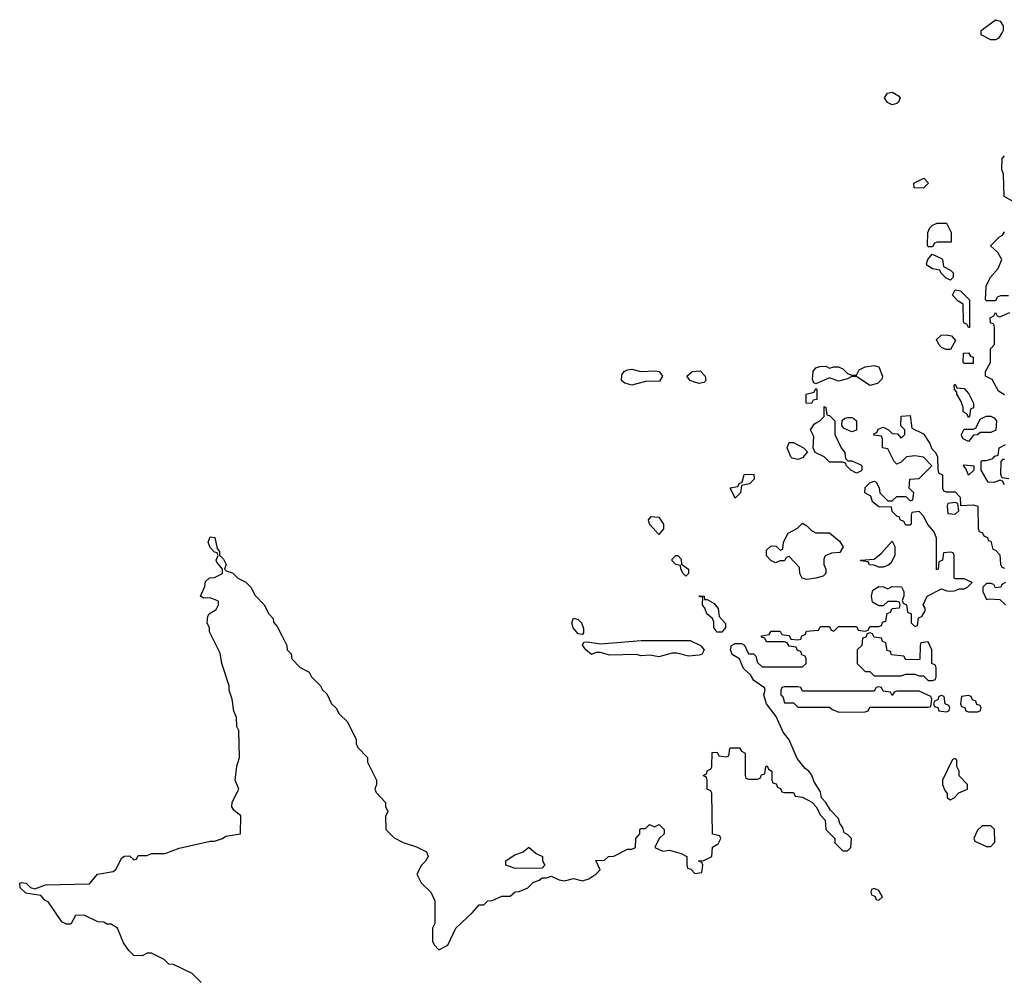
# Model space of a CAD drawing. Header units: inches. Extents: x 2348423 to 2474978, y 460702 to 613625.
# Tile 93 of 113: x 2410422 to 2414809, y 582911 to 587178. Entities that reach past the tile are written whole.
import ezdxf

# ---------------------------------------------------------------- set-up
doc = ezdxf.new("R2010")
doc.units = ezdxf.units.IN
doc.header["$MEASUREMENT"] = 0
doc.layers.add('C4518', color=7, linetype='Continuous')

msp = doc.modelspace()

# ---------------------------------------------------------------- linework, layer by layer
at = {"layer": 'C4518', "color": 5, "elevation": 80}
for points in [[(2414770, 587088), (2414748.9, 587088.9), (2414706, 587110), (2414706, 587130), (2414770, 587178), (2414791.3, 587171.3), (2414804.7, 587150), (2414804.7, 587130), (2414799.8, 587120.2), (2414783.6, 587096.4)], [(2414310, 586799), (2414288.9, 586808.9), (2414275.3, 586830), (2414289, 586851), (2414310, 586854.8), (2414338, 586838), (2414344.7, 586830), (2414338, 586810), (2414330, 586804)], [(2414450, 586428), (2414408.4, 586428.4), (2414406, 586450), (2414451.3, 586471.3), (2414472, 586450)], [(2414470, 586166), (2414467.3, 586172.7), (2414468, 586230), (2414478, 586250), (2414490, 586262), (2414510, 586272), (2414551.6, 586271.6), (2414572, 586230), (2414572.7, 586187.3), (2414510, 586186), (2414498, 586182), (2414490, 586166)], [(2414570, 586018), (2414550, 586026), (2414526, 586050), (2414522, 586062), (2414490, 586068), (2414464.7, 586084.7), (2414462, 586090), (2414468, 586110), (2414487.3, 586132.7), (2414530, 586114), (2414534, 586110), (2414538, 586078), (2414570, 586062), (2414582, 586050), (2414582, 586030)], [(2414650, 585806), (2414642, 585822), (2414630, 585826), (2414627.3, 585832.7), (2414626, 585910), (2414603.1, 585923.1), (2414578, 585950), (2414590, 585974), (2414614, 585970), (2414654, 585930), (2414654, 585806)], [(2414550, 585708), (2414530, 585718), (2414518, 585730), (2414507.3, 585752.7), (2414528.4, 585771.6), (2414550, 585774), (2414574, 585770), (2414592, 585748), (2414570, 585708)], [(2414630, 585646), (2414626, 585650), (2414627.3, 585692.7), (2414650, 585694), (2414658, 585678), (2414670, 585674), (2414670, 585646)], [(2414210, 585548), (2414150, 585588), (2414130, 585588), (2414110, 585578), (2414070, 585568), (2414030, 585582), (2413970, 585555.3), (2413960.2, 585560.2), (2413954, 585574), (2413957.2, 585610), (2413970, 585626), (2413986.6, 585633.4), (2414014, 585634), (2414030, 585624.7), (2414049.1, 585630.9), (2414070, 585631), (2414090, 585622), (2414110, 585602), (2414130, 585594), (2414150, 585594), (2414162.7, 585617.3), (2414189.4, 585630.6), (2414230, 585637.3), (2414250, 585631), (2414266, 585590), (2414263.6, 585576.4), (2414243.6, 585556.4)], [(2413190, 585610.4), (2413254, 585614), (2413271.3, 585610), (2413286.8, 585590), (2413272.2, 585567.8), (2413210, 585565.6), (2413150, 585549.6), (2413118, 585558), (2413103.7, 585570), (2413104.7, 585595.3), (2413115.1, 585610), (2413130, 585618), (2413150, 585620.2)], [(2413450, 585556.2), (2413423.8, 585563.8), (2413409, 585570), (2413394, 585590), (2413418, 585610), (2413453.4, 585613.4), (2413476.3, 585590), (2413478.8, 585570), (2413470, 585561.2)], [(2413950, 585468), (2413926, 585470), (2413926, 585510), (2413962, 585518), (2413970, 585534), (2413974, 585530), (2413974, 585486), (2413958, 585482)], [(2414650, 585406), (2414642, 585422), (2414626, 585430), (2414626, 585450), (2414616.4, 585476.4), (2414598, 585510), (2414598, 585518), (2414588, 585530), (2414586, 585550), (2414590, 585554), (2414598, 585538), (2414630, 585534), (2414651, 585511), (2414672, 585470), (2414672, 585448), (2414658, 585442), (2414654, 585410)], [(2414150, 585158), (2414126, 585170), (2414106, 585190), (2414102, 585202), (2414090, 585206), (2414030, 585206), (2414006, 585230), (2413966, 585250), (2413958, 585270), (2413960.4, 585320.4), (2413946, 585350), (2413963.1, 585376.9), (2413988.4, 585391.6), (2414006, 585410), (2414006, 585454), (2414014, 585450), (2414018, 585418), (2414030, 585414), (2414054, 585390), (2414054, 585330), (2414082, 585270), (2414098, 585250), (2414102, 585222), (2414112.7, 585212.7), (2414130, 585212), (2414170, 585194), (2414174, 585190), (2414174, 585170), (2414170, 585166)], [(2414130, 585342), (2414096.4, 585356.4), (2414086, 585370), (2414087.3, 585392.7), (2414098, 585402), (2414110, 585404.7), (2414130, 585404.7), (2414139.8, 585399.8), (2414151.3, 585390), (2414150, 585348.7)], [(2414650, 585298), (2414626, 585310), (2414620.4, 585320.4), (2414618, 585330), (2414630, 585354), (2414670, 585354), (2414682, 585358), (2414702, 585398), (2414728.4, 585411.6), (2414750, 585412), (2414763.6, 585403.6), (2414774, 585390), (2414771.1, 585348.9), (2414750, 585338), (2414702, 585338), (2414690, 585328), (2414672.7, 585327.3)], [(2413890, 585218), (2413864, 585224), (2413858, 585230), (2413842, 585270), (2413850, 585294), (2413870, 585294), (2413914, 585270), (2413932.7, 585252.7), (2413910, 585226)], [(2414650, 585148), (2414638, 585178), (2414628, 585190), (2414630, 585194), (2414674, 585190), (2414674, 585170)], [(2413610, 585046), (2413588, 585092), (2413622, 585098), (2413628, 585112), (2413642, 585118), (2413650, 585152), (2413692.7, 585152.7), (2413694, 585130), (2413674, 585110), (2413638, 585102), (2413634, 585070)], [(2414590, 585026), (2414558, 585022), (2414554, 585010), (2414558, 584978), (2414590, 584974), (2414606, 584990), (2414602, 585022)], [(2413270, 584884), (2413229, 584930), (2413224, 584950), (2413235.3, 584964.7), (2413270, 584961), (2413290.6, 584930.6), (2413290.7, 584909.3)], [(2413970, 584892), (2414030, 584892), (2414074.8, 584854.8), (2414091.3, 584828.7), (2414076, 584804), (2414039.6, 584800.4), (2414011.6, 584788.4), (2414005.4, 584774.6), (2414004.7, 584750), (2414014, 584730), (2414014, 584710), (2414002, 584698), (2413970, 584689.2), (2413930, 584684), (2413909, 584689), (2413898, 584710), (2413896.4, 584736.4), (2413850, 584786), (2413838, 584782), (2413830, 584766), (2413810, 584766), (2413790, 584758), (2413768.9, 584768.9), (2413749.1, 584789.1), (2413750, 584814), (2413770, 584834), (2413792.7, 584832.7), (2413810, 584814), (2413822, 584818), (2413826, 584850), (2413846, 584890), (2413888.4, 584911.6), (2413910, 584934), (2413930, 584922), (2413950, 584902)], [(2414250, 584738), (2414230, 584748), (2414208.4, 584748.4), (2414202, 584762), (2414170, 584766), (2414168, 584770), (2414230, 584774), (2414260.4, 584799.6), (2414310, 584854), (2414322, 584830), (2414322, 584790), (2414303.6, 584756.4), (2414290, 584746), (2414270, 584738)], [(2413390, 584698), (2413378, 584710), (2413368, 584730), (2413366, 584746), (2413346, 584750), (2413330, 584766), (2413330, 584774), (2413346, 584790), (2413354, 584790), (2413370, 584774), (2413371.6, 584751.6), (2413402, 584730), (2413402, 584710)], [(2413474, 584594), (2413486, 584594), (2413515.9, 584575.9), (2413534.4, 584554.4), (2413538.8, 584518.8), (2413567.3, 584487.3), (2413567.7, 584470), (2413550, 584449.6), (2413530, 584449.6), (2413520.6, 584460.6), (2413515.1, 584470), (2413515.1, 584495.1), (2413509.5, 584509.5), (2413484, 584530), (2413475.1, 584555.1), (2413464, 584570), (2413466, 584606), (2413454, 584606), (2413448.7, 584611.3), (2413472, 584610)], [(2412930, 584438), (2412910, 584442), (2412887.8, 584467.8), (2412882.7, 584490), (2412890, 584512), (2412910, 584506), (2412926, 584490), (2412934.4, 584465.6), (2412934.4, 584445.6)], [(2414210, 584446), (2414198, 584442), (2414192.7, 584427.3), (2414178, 584422), (2414174, 584390), (2414154, 584370), (2414154, 584310), (2414190, 584274), (2414210, 584274), (2414230, 584254), (2414350, 584254), (2414370, 584262), (2414410, 584262), (2414430, 584254), (2414450, 584254), (2414470, 584234), (2414490, 584234), (2414502, 584238), (2414506, 584250), (2414506, 584290), (2414502, 584302), (2414486, 584310), (2414486, 584370), (2414470, 584406), (2414438, 584402), (2414434, 584390), (2414432.7, 584327.3), (2414370, 584326), (2414362, 584342), (2414307.3, 584347.3), (2414302, 584362), (2414287.3, 584367.3), (2414282, 584402), (2414267.3, 584407.3), (2414262, 584422), (2414230, 584426), (2414222, 584442)], [(2413402.5, 584342.5), (2413350, 584355.3), (2413330, 584355.3), (2413270, 584339.5), (2413230, 584346), (2413190, 584343.7), (2413170, 584349.3), (2413050, 584347), (2413010, 584358), (2412990, 584358), (2412970, 584349.5), (2412944, 584370), (2412929.2, 584390.8), (2412936.4, 584403.6), (2412950, 584406), (2413010, 584397.3), (2413191.1, 584411.1), (2413410, 584411.3), (2413456, 584390), (2413472, 584370), (2413462, 584350), (2413450, 584346)], [(2414250, 584206), (2414238, 584202), (2414230, 584186), (2413910, 584186), (2413902, 584202), (2413890, 584206), (2413830, 584206), (2413818, 584202), (2413814, 584190), (2413814, 584170), (2413822, 584162), (2413830, 584134), (2413870, 584134), (2413890, 584114), (2414030, 584114), (2414043.6, 584103.6), (2414072.7, 584092.7), (2414190, 584094), (2414202, 584098), (2414210, 584114), (2414470, 584114), (2414482, 584118), (2414486, 584150), (2414482, 584162), (2414430, 584186), (2414330, 584186), (2414318, 584182), (2414310, 584166), (2414302, 584182), (2414270, 584186), (2414262, 584202)], [(2414530, 584166), (2414518, 584162), (2414512.7, 584147.3), (2414498, 584142), (2414494, 584130), (2414498, 584118), (2414512.7, 584112.7), (2414518, 584098), (2414550, 584094), (2414562, 584098), (2414566, 584110), (2414562, 584122), (2414546, 584130), (2414542, 584162)], [(2414650, 584166), (2414618, 584162), (2414614, 584130), (2414618, 584118), (2414632.7, 584112.7), (2414638, 584098), (2414650, 584094), (2414690, 584094), (2414702, 584098), (2414706, 584110), (2414702, 584122), (2414687.3, 584127.3), (2414682, 584142), (2414667.3, 584147.3), (2414662, 584162)], [(2414590, 583886), (2414578, 583882), (2414534, 583790), (2414534, 583770), (2414543.6, 583743.6), (2414554, 583730), (2414554, 583710), (2414570, 583702), (2414586, 583710), (2414607.3, 583732.7), (2414646, 583750), (2414646, 583770), (2414608.4, 583808.4), (2414608, 583830), (2414598, 583850), (2414598, 583878)], [(2414750, 583586), (2414710, 583586), (2414690, 583566), (2414682, 583550), (2414674, 583530), (2414678, 583518), (2414730, 583494), (2414750, 583494), (2414767.3, 583512.7), (2414766, 583570)], [(2412630, 583395.3), (2412588, 583410), (2412588, 583430), (2412624.7, 583455.3), (2412666, 583470), (2412690, 583491.3), (2412722.8, 583462.8), (2412752, 583450), (2412752, 583430), (2412762, 583410), (2412750, 583398)], [(2414230, 583306), (2414218, 583302), (2414214, 583290), (2414218, 583278), (2414232.7, 583272.7), (2414238, 583258), (2414250, 583254), (2414266, 583270), (2414250, 583298)]]:
    msp.add_lwpolyline(points, close=True, dxfattribs=at)
for points in [[(2414846, 586370), (2414808.7, 586390), (2414806, 586490), (2414798, 586510), (2414800.4, 586559.6), (2414810, 586572)], [(2414827.3, 585947.3), (2414792.7, 585947.3), (2414778, 585942), (2414770, 585926), (2414730, 585926), (2414726, 585930), (2414728, 585990), (2414748, 586030), (2414782, 586070), (2414798, 586110), (2414780.4, 586140.4), (2414748, 586170), (2414788, 586210), (2414802, 586218), (2414810, 586232)], [(2414810, 585506), (2414783.1, 585523.1), (2414754.6, 585574.6), (2414726, 585590), (2414726, 585610), (2414748, 585650), (2414748.4, 585711.6), (2414766, 585730), (2414766, 585810), (2414762, 585822), (2414747.3, 585827.3), (2414746, 585850), (2414762, 585858), (2414770, 585874), (2414778, 585858), (2414790, 585854), (2414834, 585874)], [(2411230, 582888), (2411190, 582928), (2411107.3, 582967.3), (2411086, 582970), (2411066, 582990), (2411010, 583018), (2410990, 583018), (2410967.3, 583007.3), (2410930, 583008), (2410908, 583030), (2410884.7, 583064.7), (2410858, 583130), (2410830, 583148), (2410810, 583148), (2410796.4, 583156.4), (2410770, 583158), (2410710, 583188), (2410670, 583186), (2410650, 583148), (2410630, 583148), (2410610, 583158), (2410550, 583246), (2410534, 583254), (2410515.5, 583275.5), (2410450, 583285.2), (2410424, 583310), (2410422, 583330), (2410430, 583333.4), (2410451.3, 583330), (2410470, 583311.3), (2410490, 583304.7), (2410536.5, 583323.5), (2410732.7, 583327.3), (2410769.1, 583370.9), (2410838, 583382), (2410850, 583392), (2410876.4, 583443.6), (2410888.9, 583451.1), (2410911.6, 583451.6), (2410930, 583434), (2410942, 583438), (2410950, 583454), (2410990, 583454), (2411010, 583462), (2411070, 583462), (2411132.9, 583487.1), (2411270, 583518), (2411290, 583518), (2411326, 583530), (2411340.4, 583539.6), (2411406, 583550), (2411408, 583630), (2411376.4, 583656.4), (2411368, 583670), (2411368.4, 583691.6), (2411398, 583750), (2411382, 583790), (2411388.9, 583851.1), (2411402, 583890), (2411398, 584010), (2411388.9, 584028.9), (2411388.4, 584068.4), (2411376.4, 584096.4), (2411368.7, 584150), (2411355.3, 584190), (2411355.3, 584210), (2411322, 584310), (2411314.6, 584354.6), (2411268, 584450), (2411267.3, 584467.3), (2411258, 584490), (2411260.4, 584519.6), (2411266, 584530), (2411298, 584550), (2411308, 584570), (2411307.3, 584587.3), (2411270, 584602), (2411240.4, 584600.4), (2411228, 584610), (2411247.3, 584652.7), (2411250, 584674), (2411268.4, 584691.6), (2411290, 584692), (2411326, 584710), (2411326, 584730), (2411300.4, 584760.4), (2411298, 584770), (2411306, 584790), (2411302, 584802), (2411290, 584806), (2411270, 584826), (2411262, 584850), (2411270, 584874), (2411291, 584870), (2411302, 584822), (2411312, 584808), (2411312, 584792), (2411330, 584774), (2411342, 584750), (2411334, 584730), (2411342, 584722), (2411370, 584714), (2411394, 584690), (2411430, 584672), (2411452, 584650), (2411471.6, 584611.6), (2411511.1, 584571.1), (2411532, 584530), (2411552, 584510), (2411552.7, 584492.7), (2411570, 584474), (2411591.6, 584431.6), (2411612, 584390), (2411614, 584370), (2411631.6, 584351.6), (2411634, 584330), (2411671.6, 584291.6), (2411712, 584270), (2411722, 584250), (2411762, 584210), (2411771.6, 584191.6), (2411790, 584174), (2411812, 584130), (2411832, 584110), (2411845.4, 584085.4), (2411882, 584050), (2411922, 583970), (2411922, 583950), (2411930, 583934), (2411972, 583890), (2411972, 583870), (2412012, 583790), (2412012, 583770), (2412004.7, 583750), (2412010, 583734), (2412052, 583690), (2412052.7, 583672.7), (2412062, 583650), (2412052.7, 583627.3), (2412054, 583570), (2412090, 583532), (2412130, 583511.3), (2412190, 583492), (2412234, 583470), (2412242, 583450), (2412230, 583428), (2412212, 583410), (2412192, 583370), (2412211.6, 583331.6), (2412254, 583290), (2412271.6, 583251.6), (2412272, 583150), (2412262, 583130), (2412262, 583070), (2412270, 583054), (2412290, 583034), (2412330, 583054), (2412366, 583130), (2412440.4, 583199.6), (2412470, 583234), (2412490, 583234), (2412508.4, 583251.6), (2412527.3, 583252.7), (2412570, 583272), (2412607.3, 583272.7), (2412630, 583292), (2412647.3, 583292.7), (2412686, 583310), (2412710, 583334), (2412736.4, 583343.6), (2412750, 583354), (2412770, 583354), (2412790, 583362), (2412825.4, 583345.4), (2412850, 583341), (2412890, 583351), (2412930, 583341), (2412958, 583350), (2412989.1, 583370.9), (2413008, 583390), (2412988.7, 583431.3), (2413027.3, 583432.7), (2413046, 583450), (2413070, 583451.3), (2413130, 583482), (2413150, 583482), (2413166, 583490), (2413168, 583530), (2413186, 583550), (2413186, 583570), (2413190, 583574), (2413210, 583574), (2413228.4, 583591.6), (2413250, 583582), (2413271.6, 583591.6), (2413294, 583570), (2413294, 583550), (2413272, 583530), (2413252, 583490), (2413287.3, 583472.7), (2413316.9, 583476.9), (2413370, 583462), (2413394, 583450), (2413394, 583410), (2413398, 583398), (2413412.7, 583392.7), (2413430, 583374), (2413462, 583378), (2413466, 583410), (2413462, 583422), (2413446, 583430), (2413470, 583432), (2413506, 583450), (2413508.4, 583491.6), (2413534.6, 583505.4), (2413546, 583530), (2413542, 583542), (2413508.4, 583548.4), (2413506, 583730), (2413502, 583742), (2413486, 583750), (2413486, 583790), (2413482, 583802), (2413468, 583810), (2413482, 583818), (2413487.3, 583832.7), (2413502, 583838), (2413506, 583850), (2413507.3, 583912.7), (2413530, 583914), (2413538, 583898), (2413570, 583894), (2413582, 583898), (2413586, 583930), (2413590, 583934), (2413630, 583934), (2413638, 583918), (2413654, 583910), (2413654, 583810), (2413658, 583798), (2413670, 583794), (2413710, 583794), (2413722, 583798), (2413727.3, 583812.7), (2413742, 583818), (2413746, 583850), (2413752.7, 583852.7), (2413758, 583838), (2413774, 583830), (2413774, 583790), (2413778, 583778), (2413792.7, 583772.7), (2413798, 583758), (2413812.7, 583752.7), (2413818, 583738), (2413830, 583734), (2413870, 583734), (2413878, 583718), (2413910, 583714), (2413951.3, 583691.3), (2413971.3, 583671.3), (2413990, 583634), (2414011.6, 583611.6), (2414014, 583570), (2414054, 583530), (2414054, 583510), (2414090, 583474), (2414110, 583474), (2414126, 583490), (2414128, 583530), (2414110, 583548), (2414095.3, 583555.3), (2414090, 583578), (2414076.5, 583596.5), (2414070, 583618), (2414035.5, 583655.5), (2414014, 583690), (2413995.3, 583710), (2413990, 583738), (2413962, 583782), (2413952.3, 583812.3), (2413939, 583830), (2413921.5, 583841.5), (2413885.6, 583885.6), (2413850, 583968.7), (2413823.3, 584003.3), (2413792.5, 584072.5), (2413749.2, 584130), (2413738, 584170), (2413744, 584190), (2413740.4, 584200.4), (2413693.6, 584233.6), (2413678.9, 584258.9), (2413647.3, 584287.3), (2413629.5, 584329.5), (2413596, 584350), (2413589.2, 584370), (2413594, 584390), (2413610, 584399.1), (2413638, 584398), (2413651.3, 584391.3), (2413670, 584352), (2413692, 584352), (2413702, 584342), (2413710, 584314), (2413730, 584294), (2413910, 584294), (2413926, 584310), (2413926, 584330), (2413922, 584342), (2413907.3, 584347.3), (2413902, 584362), (2413887.3, 584367.3), (2413882, 584382), (2413850, 584386), (2413842, 584402), (2413830, 584406), (2413750, 584406), (2413742, 584422), (2413727.3, 584427.3), (2413727.3, 584432.7), (2413762, 584438), (2413770, 584454), (2413810, 584454), (2413818, 584438), (2413850, 584434), (2413858, 584418), (2413890, 584414), (2413902, 584418), (2413907.3, 584432.7), (2413922, 584438), (2413927.3, 584452.7), (2413982, 584458), (2413990, 584474), (2414030, 584474), (2414038, 584458), (2414050, 584454), (2414070, 584474), (2414150, 584474), (2414158, 584458), (2414190, 584454), (2414202, 584458), (2414210, 584474), (2414250, 584474), (2414262, 584478), (2414267.3, 584492.7), (2414282, 584498), (2414287.3, 584532.7), (2414302, 584538), (2414310, 584554), (2414342, 584558), (2414346, 584570), (2414342, 584582), (2414330, 584586), (2414290, 584586), (2414270, 584566), (2414250, 584566), (2414222, 584582), (2414218, 584610), (2414224, 584636), (2414250, 584652), (2414271.6, 584651.6), (2414290, 584642), (2414310, 584652), (2414351.1, 584651.1), (2414362, 584630), (2414362, 584610), (2414354, 584590), (2414358, 584578), (2414374, 584570), (2414378, 584538), (2414394, 584530), (2414394, 584490), (2414410, 584474), (2414422, 584478), (2414427.3, 584512.7), (2414442, 584518), (2414456.4, 584543.6), (2414456.4, 584556.4), (2414448, 584570), (2414466, 584610), (2414530, 584642), (2414552.7, 584632.7), (2414570, 584632), (2414587.3, 584632.7), (2414610, 584642), (2414630, 584642), (2414646, 584650), (2414666, 584670), (2414630, 584686), (2414590, 584686), (2414586, 584690), (2414586, 584790), (2414582, 584802), (2414570, 584806), (2414538, 584802), (2414534, 584770), (2414518, 584762), (2414514, 584730), (2414507.3, 584727.3), (2414507.3, 584867.3), (2414496.4, 584896.4), (2414468.4, 584928.4), (2414450, 584966), (2414430, 584986), (2414398, 584982), (2414394, 584970), (2414394, 584930), (2414390, 584926), (2414370, 584926), (2414362, 584942), (2414346, 584950), (2414342, 584962), (2414330, 584966), (2414310, 584986), (2414306, 585006), (2414250, 585008), (2414222, 585030), (2414215.3, 585055.3), (2414188, 585070), (2414190, 585094), (2414210, 585114), (2414230, 585122), (2414238, 585118), (2414251.6, 585091.6), (2414254, 585070), (2414290, 585034), (2414310, 585034), (2414330, 585054), (2414370, 585054), (2414390, 585034), (2414402, 585038), (2414406, 585070), (2414386, 585090), (2414388, 585130), (2414430, 585134), (2414486, 585190), (2414450, 585228), (2414410, 585235.3), (2414374, 585230), (2414350, 585206), (2414330, 585198), (2414318, 585210), (2414290, 585266), (2414266, 585270), (2414266, 585310), (2414262, 585322), (2414227.3, 585327.3), (2414230, 585334), (2414242, 585338), (2414247.3, 585352.7), (2414270, 585362), (2414294, 585350), (2414310, 585334), (2414332.7, 585332.7), (2414350, 585314), (2414366, 585330), (2414366, 585350), (2414348, 585368), (2414350, 585412), (2414390, 585414), (2414398, 585358), (2414450, 585332), (2414478, 585290), (2414486, 585266), (2414502, 585250), (2414511.3, 585230), (2414512.7, 585172.7), (2414518, 585158), (2414534, 585150), (2414534, 585090), (2414538, 585078), (2414550, 585074), (2414590, 585074), (2414612, 585050), (2414614, 585014), (2414670, 585016), (2414691, 585010), (2414692.7, 584912.7), (2414698, 584898), (2414712, 584892), (2414718, 584878), (2414734, 584870), (2414738, 584858), (2414750, 584854), (2414758, 584818), (2414770, 584814), (2414790, 584794), (2414792, 584752), (2414798, 584738), (2414810, 584734)], [(2414810, 585106), (2414802, 585122), (2414790, 585126), (2414763.6, 585116.4), (2414738, 585118), (2414706, 585170), (2414706, 585210), (2414710, 585214), (2414730, 585214), (2414758, 585222), (2414767.3, 585232.7), (2414782, 585238), (2414786, 585270), (2414814.6, 585285.4)], [(2414810, 585218), (2414802, 585218), (2414794, 585210), (2414792.7, 585152.7), (2414798, 585138), (2414830, 585134)], [(2414814, 584670), (2414798, 584662), (2414794, 584650), (2414770, 584646), (2414762, 584662), (2414750, 584666), (2414730, 584666), (2414714, 584650), (2414714, 584630), (2414730, 584594), (2414742, 584598), (2414790, 584594), (2414814, 584570)]]:
    msp.add_lwpolyline(points, dxfattribs=at)

doc.saveas('drawing.dxf')
